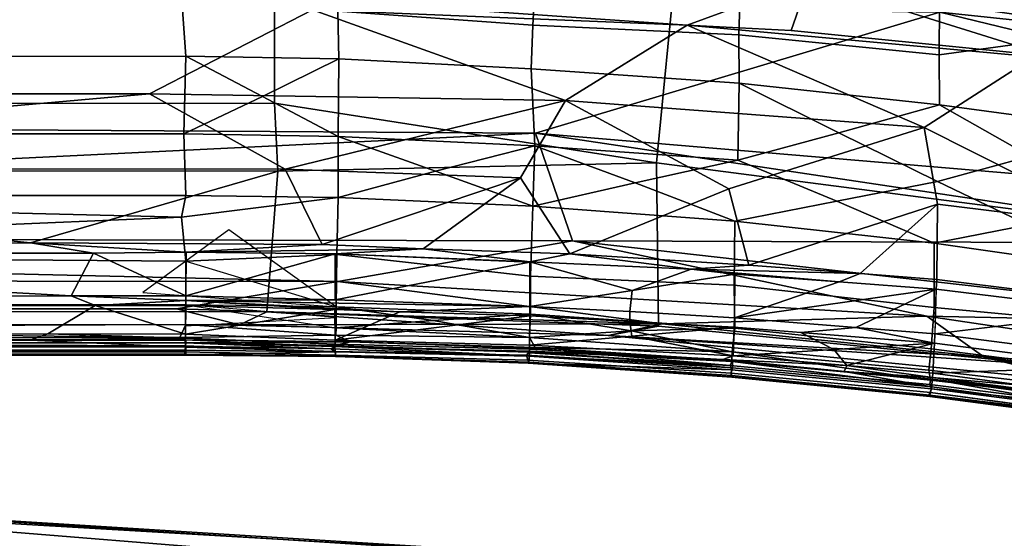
# Model space of a CAD drawing. Header units: millimetres. Extents: x -340 to 340, y -278 to 398.
# Tile 20 of 41: x 45 to 106, y 302 to 334. Entities that reach past the tile are written whole.
import ezdxf

# ---------------------------------------------------------------- set-up
doc = ezdxf.new("R2010")
doc.units = ezdxf.units.MM
doc.layers.add('Layer 01', color=7, linetype='Continuous', true_color=0x000000)

msp = doc.modelspace()

# ---------------------------------------------------------------- linework, layer by layer
at = {"layer": 'Layer 01'}
for points in [[(113.015, 341.307, 713.031), (101.718, 343.192, 713.669), (101.742, 335.348, 698.471), (113.119, 333.73, 698.419)], [(-54.991, 339.832, 696.93), (-54.989, 329.024, 677.161), (60.481, 329.183, 677.573), (60.487, 340.169, 697.496)], [(85.41, 337.981, 695.896), (60.487, 340.169, 697.496), (60.481, 329.183, 677.573), (84.179, 325.477, 673.055)], [(54.73, 335.534, 693.286), (0.005, 338.408, 698.423), (0.005, 332.076, 687.105), (54.981, 332.083, 687.118)], [(64.417, 334.884, 692.436), (76.514, 334.014, 691.978), (76.73, 337.622, 698.478), (64.478, 338.245, 698.46)], [(84.179, 325.477, 673.055), (107.904, 322.401, 671.94), (108.875, 334.932, 695.043), (85.41, 337.981, 695.896)], [(89.395, 336.652, 698.426), (76.73, 337.622, 698.478), (76.514, 334.014, 691.978), (89.302, 333.42, 692.576)], [(-54.99, 328.136, 630.737), (-54.988, 337.027, 630.194), (101.777, 334.809, 630.245), (76.688, 327.307, 630.825)], [(86.087, 334.014, 628.272), (73.229, 334.898, 628.244), (93.62, 336.788, 628.469)], [(86.087, 334.014, 628.272), (93.62, 336.788, 628.469), (92.545, 333.687, 628.285)], [(92.545, 333.687, 628.285), (93.62, 336.788, 628.469), (108.601, 332.097, 628.312)], [(93.62, 336.788, 628.469), (113.823, 334.612, 628.525), (108.601, 332.097, 628.312)], [(149.566, 329.767, 630.914), (101.777, 334.809, 630.245), (119.757, 336.721, 631.429)], [(89.302, 333.42, 692.576), (101.738, 332.179, 692.736), (101.742, 335.348, 698.471), (89.395, 336.652, 698.426)], [(64.466, 331.913, 687.112), (64.417, 334.884, 692.436), (54.73, 335.534, 693.286), (54.981, 332.083, 687.118)], [(62.849, 334.954, 628.237), (52.735, 329.749, 628.578), (0.005, 329.742, 628.578), (0.005, 335.009, 628.235)], [(52.735, 329.749, 628.578), (62.849, 334.954, 628.237), (78.551, 329.335, 628.582)], [(78.551, 329.335, 628.582), (62.849, 334.954, 628.237), (86.087, 334.014, 628.272)], [(73.229, 334.898, 628.244), (86.087, 334.014, 628.272), (62.849, 334.954, 628.237)], [(64.417, 334.884, 692.436), (64.466, 331.913, 687.112), (76.401, 331.297, 687.083), (76.514, 334.014, 691.978)], [(101.742, 335.348, 698.471), (101.738, 332.179, 692.736), (113.119, 333.73, 698.419)], [(162.555, 320.053, 630.585), (76.688, 327.307, 630.825), (101.777, 334.809, 630.245)], [(149.566, 329.767, 630.914), (162.555, 320.053, 630.585), (101.777, 334.809, 630.245)], [(76.514, 334.014, 691.978), (76.401, 331.297, 687.083), (89.31, 330.405, 687.134), (89.302, 333.42, 692.576)], [(86.087, 334.014, 628.272), (100.801, 327.658, 628.594), (78.551, 329.335, 628.582)], [(86.087, 334.014, 628.272), (107.632, 332.042, 628.308), (100.801, 327.658, 628.594)], [(108.601, 332.097, 628.312), (107.632, 332.042, 628.308), (86.087, 334.014, 628.272), (92.545, 333.687, 628.285)], [(101.738, 332.179, 692.736), (101.746, 329.063, 687.1), (113.105, 327.542, 687.214), (113.119, 333.73, 698.419)], [(89.31, 330.405, 687.134), (101.746, 329.063, 687.1), (101.738, 332.179, 692.736), (89.302, 333.42, 692.576)], [(54.852, 327.263, 678.018), (54.981, 332.083, 687.118), (0.005, 332.076, 687.105), (0.005, 327.262, 678.018)], [(54.981, 332.083, 687.118), (54.852, 327.263, 678.018), (59.742, 329.579, 682.55)], [(59.742, 329.579, 682.55), (64.466, 331.913, 687.112), (54.981, 332.083, 687.118)], [(59.742, 329.579, 682.55), (64.427, 327.11, 678.01), (64.466, 331.913, 687.112)], [(76.401, 331.297, 687.083), (64.466, 331.913, 687.112), (64.427, 327.11, 678.01), (76.629, 326.534, 678.014)], [(100.801, 327.658, 628.594), (107.632, 332.042, 628.308), (122.979, 324.801, 628.621), (113.034, 321.51, 629.214)], [(76.629, 326.534, 678.014), (89.237, 325.632, 678.003), (89.31, 330.405, 687.134), (76.401, 331.297, 687.083)], [(95.505, 327.339, 682.537), (89.31, 330.405, 687.134), (89.237, 325.632, 678.003)], [(89.31, 330.405, 687.134), (95.505, 327.339, 682.537), (101.746, 329.063, 687.1)], [(0.005, 325.099, 629.221), (0.005, 329.742, 628.578), (52.735, 329.749, 628.578)], [(52.735, 329.749, 628.578), (61.135, 325.082, 629.221), (0.005, 325.099, 629.221)], [(61.135, 325.082, 629.221), (52.735, 329.749, 628.578), (78.551, 329.335, 628.582)], [(64.427, 327.11, 678.01), (59.742, 329.579, 682.55), (54.852, 327.263, 678.018)], [(61.135, 325.082, 629.221), (78.551, 329.335, 628.582), (75.74, 324.552, 629.217)], [(88.675, 323.85, 629.207), (78.808, 319.825, 630.202), (75.74, 324.552, 629.217), (78.551, 329.335, 628.582)], [(78.551, 329.335, 628.582), (100.801, 327.658, 628.594), (88.675, 323.85, 629.207)], [(60.683, 324.958, 670.344), (60.481, 329.183, 677.573), (-54.989, 329.024, 677.161), (-54.99, 325.045, 670.478)], [(84.179, 325.477, 673.055), (60.481, 329.183, 677.573), (60.683, 324.958, 670.344)], [(101.746, 329.063, 687.1), (95.505, 327.339, 682.537), (101.627, 324.319, 677.994), (107.376, 325.89, 682.531)], [(101.746, 329.063, 687.1), (107.376, 325.89, 682.531), (113.105, 327.542, 687.214)], [(-54.99, 328.136, 630.737), (76.688, 327.307, 630.825), (-54.987, 320.91, 632.175)], [(101.63, 322.911, 629.201), (89.915, 319.129, 630.203), (88.675, 323.85, 629.207), (100.801, 327.658, 628.594)], [(100.801, 327.658, 628.594), (113.034, 321.51, 629.214), (101.63, 322.911, 629.201)], [(76.688, 327.307, 630.825), (78.97, 320.624, 632.179), (-54.987, 320.91, 632.175)], [(54.852, 327.263, 678.018), (0.005, 327.262, 678.018), (0.005, 323.452, 671.719), (54.988, 323.452, 671.72)], [(54.852, 327.263, 678.018), (54.988, 323.452, 671.72), (64.427, 323.332, 671.741), (64.427, 327.11, 678.01)], [(64.427, 327.11, 678.01), (70.472, 324.949, 674.899), (76.629, 326.534, 678.014)], [(70.472, 324.949, 674.899), (64.427, 327.11, 678.01), (64.427, 323.332, 671.741)], [(76.688, 327.307, 630.825), (162.555, 320.053, 630.585), (122.227, 320.483, 631.256)], [(122.227, 320.483, 631.256), (78.97, 320.624, 632.179), (76.688, 327.307, 630.825)], [(101.627, 324.319, 677.994), (95.505, 327.339, 682.537), (89.237, 325.632, 678.003), (95.369, 323.1, 674.814)], [(70.472, 324.949, 674.899), (76.509, 322.79, 671.709), (76.629, 326.534, 678.014)], [(82.86, 324.226, 674.88), (76.629, 326.534, 678.014), (76.509, 322.79, 671.709)], [(89.237, 325.632, 678.003), (76.629, 326.534, 678.014), (82.86, 324.226, 674.88)], [(101.627, 324.319, 677.994), (107.232, 321.63, 674.705), (112.978, 322.754, 677.984), (107.376, 325.89, 682.531)], [(45.347, 320.505, 630.217), (0.005, 325.099, 629.221), (61.135, 325.082, 629.221)], [(0.005, 325.099, 629.221), (45.347, 320.505, 630.217), (0.006, 320.482, 630.221)], [(45.347, 320.505, 630.217), (61.135, 325.082, 629.221), (63.438, 320.41, 630.221)], [(60.683, 324.958, 670.344), (60.012, 316.222, 653.93), (84.314, 315.334, 653.991), (84.179, 325.477, 673.055)], [(61.135, 325.082, 629.221), (75.74, 324.552, 629.217), (63.438, 320.41, 630.221)], [(89.237, 325.632, 678.003), (82.86, 324.226, 674.88), (89.056, 321.857, 671.589), (95.369, 323.1, 674.814)], [(107.904, 322.401, 671.94), (84.179, 325.477, 673.055), (84.314, 315.334, 653.991), (108.95, 312.907, 654.191)], [(60.683, 324.958, 670.344), (-54.99, 325.045, 670.478), (-54.99, 316.355, 654.13), (60.012, 316.222, 653.93)], [(69.714, 320.134, 630.227), (63.438, 320.41, 630.221), (75.74, 324.552, 629.217)], [(76.509, 322.79, 671.709), (70.472, 324.949, 674.899), (64.427, 323.332, 671.741)], [(78.808, 319.825, 630.202), (69.714, 320.134, 630.227), (75.74, 324.552, 629.217)], [(89.056, 321.857, 671.589), (82.86, 324.226, 674.88), (76.509, 322.79, 671.709)], [(89.915, 319.129, 630.203), (78.808, 319.825, 630.202), (88.675, 323.85, 629.207)], [(101.627, 324.319, 677.994), (95.369, 323.1, 674.814), (101.423, 320.482, 671.37), (107.232, 321.63, 674.705)], [(0.005, 323.452, 671.719), (0.005, 319.779, 664.848), (54.711, 322.092, 669.176)], [(0.005, 323.452, 671.719), (54.711, 322.092, 669.176), (54.988, 323.452, 671.72)], [(64.427, 323.332, 671.741), (54.988, 323.452, 671.72), (54.711, 322.092, 669.176)], [(64.342, 319.789, 665.093), (64.427, 323.332, 671.741), (54.711, 322.092, 669.176), (54.986, 319.377, 664.095)], [(64.342, 319.789, 665.093), (76.379, 318.45, 663.441), (76.509, 322.79, 671.709), (64.427, 323.332, 671.741)], [(89.056, 321.857, 671.589), (76.509, 322.79, 671.709), (76.379, 318.45, 663.441), (89.015, 317.888, 664.021)], [(101.423, 320.482, 671.37), (95.369, 323.1, 674.814), (89.056, 321.857, 671.589)], [(89.915, 319.129, 630.203), (101.63, 322.911, 629.201), (96.826, 318.599, 630.206)], [(101.586, 318.24, 630.205), (96.826, 318.599, 630.206), (101.63, 322.911, 629.201)], [(101.586, 318.236, 630.203), (101.63, 322.911, 629.201), (113.034, 321.51, 629.214), (112.959, 316.828, 630.225)], [(0.005, 319.779, 664.848), (54.986, 319.377, 664.095), (54.711, 322.092, 669.176)], [(101.423, 320.482, 671.37), (89.056, 321.857, 671.589), (89.015, 317.888, 664.021), (101.416, 316.507, 663.732)], [(112.854, 318.847, 671.138), (107.232, 321.63, 674.705), (101.423, 320.482, 671.37)], [(-54.987, 320.91, 632.175), (64.416, 318.109, 633.868), (-54.989, 318.242, 633.787)], [(-54.987, 320.91, 632.175), (78.97, 320.624, 632.179), (64.416, 318.109, 633.868)], [(52.306, 317.438, 660.354), (64.318, 316.54, 658.914), (57.65, 321.323, 667.849)], [(45.347, 320.505, 630.217), (49.248, 319.869, 630.466), (0.006, 319.876, 630.463)], [(0.006, 320.482, 630.221), (45.347, 320.505, 630.217), (0.006, 319.876, 630.463)], [(54.995, 319.935, 630.422), (45.347, 320.505, 630.217), (63.438, 320.41, 630.221)], [(45.347, 320.505, 630.217), (54.995, 319.935, 630.422), (49.248, 319.869, 630.466)], [(69.714, 320.134, 630.227), (54.995, 319.935, 630.422), (63.438, 320.41, 630.221)], [(78.97, 320.624, 632.179), (100.967, 315.953, 633.821), (64.416, 318.109, 633.868)], [(78.97, 320.624, 632.179), (122.227, 320.483, 631.256), (124.781, 315.461, 632.192)], [(124.781, 315.461, 632.192), (100.967, 315.953, 633.821), (78.97, 320.624, 632.179)], [(101.416, 316.507, 663.732), (112.688, 315.436, 664.501), (112.854, 318.847, 671.138), (101.423, 320.482, 671.37)], [(0.005, 319.779, 664.848), (0.005, 316.675, 658.963), (54.985, 316.67, 658.956), (54.986, 319.377, 664.095)], [(47.858, 317.22, 632.068), (0.006, 319.876, 630.463), (49.248, 319.869, 630.466)], [(47.858, 317.22, 632.068), (0.006, 317.196, 632.083), (0.006, 319.876, 630.463)], [(54.986, 317.221, 632.067), (47.858, 317.22, 632.068), (49.248, 319.869, 630.466)], [(49.248, 319.869, 630.466), (54.995, 319.935, 630.422), (54.986, 317.221, 632.067)], [(54.986, 317.221, 632.067), (54.995, 319.935, 630.422), (64.256, 319.821, 630.438)], [(54.986, 317.221, 632.067), (64.256, 319.822, 630.437), (64.257, 316.974, 632.033)], [(54.986, 319.377, 664.095), (64.311, 316.549, 658.932), (64.342, 319.789, 665.093)], [(64.256, 319.821, 630.438), (54.995, 319.935, 630.422), (69.714, 320.134, 630.227)], [(64.256, 319.821, 630.438), (69.714, 320.134, 630.227), (76.333, 319.322, 630.436)], [(64.256, 319.821, 630.438), (76.333, 319.32, 630.442), (64.257, 316.974, 632.033)], [(64.311, 316.549, 658.932), (76.36, 316.095, 658.893), (76.379, 318.45, 663.441), (64.342, 319.789, 665.093)], [(78.808, 319.825, 630.202), (76.333, 319.322, 630.436), (69.714, 320.134, 630.227)], [(86.347, 318.876, 630.362), (76.333, 319.322, 630.436), (78.808, 319.825, 630.202)], [(78.808, 319.825, 630.202), (89.915, 319.129, 630.203), (86.347, 318.876, 630.362)], [(76.326, 316.556, 632.074), (64.257, 316.974, 632.033), (76.332, 319.32, 630.442)], [(76.333, 319.322, 630.436), (82.685, 317.563, 631.261), (76.324, 316.552, 632.07)], [(86.347, 318.876, 630.362), (82.685, 317.563, 631.261), (76.333, 319.322, 630.436)], [(89.915, 319.129, 630.203), (96.826, 318.599, 630.206), (86.347, 318.876, 630.362)], [(89.015, 317.888, 664.021), (76.379, 318.45, 663.441), (76.36, 316.095, 658.893), (89.05, 315.22, 658.884)], [(82.527, 316.247, 632.069), (82.685, 317.563, 631.261), (89.045, 318.564, 630.45), (89.018, 315.863, 632.098)], [(86.347, 318.876, 630.362), (89.045, 318.564, 630.45), (82.685, 317.563, 631.261)], [(89.045, 318.564, 630.45), (86.347, 318.876, 630.362), (95.522, 318.081, 630.45)], [(95.522, 318.081, 630.45), (86.347, 318.876, 630.362), (96.826, 318.599, 630.206)], [(89.018, 315.863, 632.098), (89.045, 318.564, 630.45), (95.522, 318.081, 630.45)], [(95.522, 318.081, 630.45), (96.826, 318.599, 630.206), (101.586, 318.236, 630.203), (101.541, 317.631, 630.447)], [(-54.99, 316.406, 636.3), (-54.989, 318.242, 633.787), (64.416, 318.109, 633.868), (54.397, 316.426, 636.258)], [(54.397, 316.426, 636.258), (64.416, 318.109, 633.868), (84.538, 315.489, 636.243)], [(84.538, 315.489, 636.243), (64.416, 318.109, 633.868), (100.967, 315.953, 633.821)], [(101.416, 316.507, 663.732), (89.015, 317.888, 664.021), (89.05, 315.22, 658.884), (101.235, 313.934, 658.719)], [(89.018, 315.863, 632.098), (95.522, 318.081, 630.45), (101.541, 317.631, 630.447)], [(101.586, 318.236, 630.203), (112.959, 316.828, 630.225), (112.892, 316.25, 630.452), (101.541, 317.631, 630.447)], [(49.363, 316.628, 632.606), (0.005, 316.633, 632.599), (0.006, 317.196, 632.083), (47.858, 317.22, 632.068)], [(54.982, 316.936, 632.249), (47.858, 317.22, 632.068), (54.986, 317.221, 632.067)], [(47.858, 317.22, 632.068), (54.982, 316.936, 632.249), (49.363, 316.628, 632.606)], [(54.986, 317.221, 632.067), (64.257, 316.974, 632.033), (54.982, 316.936, 632.249)], [(82.527, 316.247, 632.069), (76.324, 316.552, 632.07), (82.685, 317.563, 631.261)], [(96.564, 315.265, 632.101), (89.018, 315.863, 632.098), (101.541, 317.631, 630.447)], [(101.463, 314.856, 632.106), (96.564, 315.265, 632.101), (101.541, 317.631, 630.447)], [(112.891, 316.25, 630.454), (101.472, 314.869, 632.103), (101.539, 317.631, 630.447)], [(54.979, 315.441, 656.765), (54.985, 316.67, 658.956), (0.005, 316.675, 658.963), (0.005, 315.213, 656.353)], [(0.005, 314.853, 635.031), (0.005, 316.633, 632.599), (49.363, 316.628, 632.606), (46.42, 314.861, 635.021)], [(54.958, 314.855, 635.029), (46.42, 314.861, 635.021), (49.363, 316.628, 632.606)], [(49.363, 316.628, 632.606), (54.982, 316.936, 632.249), (54.975, 316.628, 632.604)], [(49.363, 316.628, 632.606), (54.975, 316.627, 632.607), (54.958, 314.855, 635.029)], [(64.328, 315.874, 657.869), (54.95, 316.663, 658.939), (54.95, 315.37, 656.639)], [(64.235, 316.37, 632.562), (54.958, 314.855, 635.029), (54.975, 316.628, 632.604)], [(54.982, 316.936, 632.249), (64.235, 316.37, 632.562), (54.975, 316.628, 632.604)], [(54.982, 316.936, 632.249), (64.257, 316.974, 632.033), (76.324, 316.552, 632.07)], [(76.324, 316.552, 632.07), (68.265, 316.239, 632.575), (54.982, 316.936, 632.249)], [(68.265, 316.239, 632.575), (64.235, 316.37, 632.562), (54.982, 316.936, 632.249)], [(64.311, 316.549, 658.932), (54.987, 316.657, 658.931), (64.3, 315.233, 656.73)], [(64.3, 315.233, 656.73), (70.329, 315.702, 657.865), (64.311, 316.549, 658.932)], [(70.329, 315.702, 657.865), (76.36, 316.095, 658.893), (64.311, 316.549, 658.932)], [(68.265, 316.239, 632.575), (76.324, 316.552, 632.07), (76.325, 315.975, 632.602)], [(82.536, 315.636, 632.621), (76.325, 315.975, 632.602), (76.324, 316.552, 632.07), (82.527, 316.247, 632.069)], [(101.416, 316.507, 663.732), (101.235, 313.934, 658.719), (112.61, 312.498, 658.792), (112.688, 315.436, 664.501)], [(58.306, 315.423, 647.043), (-54.992, 315.45, 647.883), (-54.99, 316.406, 636.3), (54.397, 316.426, 636.258)], [(60.012, 316.222, 653.93), (-54.99, 316.355, 654.13), (-54.992, 315.45, 647.883), (58.306, 315.423, 647.043)], [(54.397, 316.426, 636.258), (84.538, 315.489, 636.243), (58.306, 315.423, 647.043)], [(64.252, 314.477, 635.017), (54.958, 314.855, 635.029), (64.235, 316.37, 632.562)], [(81.184, 314.768, 647.886), (60.012, 316.222, 653.93), (58.306, 315.423, 647.043)], [(84.314, 315.334, 653.991), (60.012, 316.222, 653.93), (81.184, 314.768, 647.886)], [(64.252, 314.477, 635.017), (64.235, 316.37, 632.562), (68.265, 316.239, 632.575)], [(68.265, 316.239, 632.575), (76.325, 315.975, 632.602), (64.252, 314.477, 635.017)], [(76.325, 315.975, 632.602), (76.305, 314.173, 635.075), (64.252, 314.477, 635.017)], [(70.329, 315.702, 657.865), (76.298, 314.646, 656.433), (76.36, 316.095, 658.893)], [(76.298, 314.646, 656.433), (82.621, 315.044, 657.844), (76.36, 316.095, 658.893)], [(76.325, 315.976, 632.601), (82.536, 315.636, 632.621), (82.651, 314.726, 633.857), (76.306, 314.173, 635.075)], [(76.36, 316.095, 658.893), (82.621, 315.044, 657.844), (89.05, 315.22, 658.884)], [(88.997, 315.276, 632.629), (82.536, 315.636, 632.621), (82.527, 316.247, 632.069), (89.018, 315.863, 632.098)], [(84.538, 315.489, 636.243), (100.967, 315.953, 633.821), (104.51, 313.436, 636.813)], [(129.435, 311.724, 633.947), (100.967, 315.953, 633.821), (124.781, 315.461, 632.192)], [(129.435, 311.724, 633.947), (104.51, 313.436, 636.813), (100.967, 315.953, 633.821)], [(101.463, 314.856, 632.106), (112.892, 316.25, 630.452), (112.807, 313.39, 632.121)], [(54.613, 314.635, 655.179), (54.979, 315.441, 656.765), (0.005, 315.213, 656.353)], [(64.288, 314.785, 655.872), (54.979, 315.441, 656.765), (54.613, 314.635, 655.179)], [(54.979, 315.441, 656.765), (64.288, 314.785, 655.872), (64.3, 315.233, 656.73)], [(84.538, 315.489, 636.243), (81.184, 314.768, 647.886), (58.306, 315.423, 647.043)], [(70.329, 315.702, 657.865), (64.3, 315.233, 656.73), (76.298, 314.646, 656.433)], [(104.51, 313.436, 636.813), (81.184, 314.768, 647.886), (84.538, 315.489, 636.243)], [(108.95, 312.907, 654.191), (84.314, 315.334, 653.991), (81.184, 314.768, 647.886)], [(82.536, 315.636, 632.621), (88.997, 315.276, 632.629), (82.651, 314.726, 633.857)], [(82.651, 314.726, 633.857), (88.997, 315.276, 632.629), (88.946, 313.503, 635.12)], [(88.997, 315.276, 632.629), (93.142, 314.948, 632.637), (95.191, 313.895, 633.876), (88.948, 313.504, 635.116)], [(96.564, 315.265, 632.101), (93.142, 314.948, 632.637), (88.997, 315.276, 632.629), (89.018, 315.863, 632.098)], [(54.613, 314.635, 655.179), (0.005, 315.213, 656.353), (0.005, 314.618, 655.129)], [(0.005, 314.853, 635.031), (46.42, 314.861, 635.021), (45.314, 314.473, 636.006)], [(0.005, 314.853, 635.031), (45.314, 314.473, 636.006), (0.005, 314.478, 635.966)], [(45.314, 314.473, 636.006), (46.42, 314.861, 635.021), (54.951, 314.598, 635.461)], [(54.951, 314.598, 635.461), (46.42, 314.861, 635.021), (54.958, 314.855, 635.029)], [(54.613, 314.635, 655.179), (54.984, 314.491, 654.784), (65.206, 314.372, 654.943), (64.288, 314.785, 655.872)], [(64.242, 314.221, 635.44), (54.951, 314.598, 635.461), (54.958, 314.855, 635.029), (64.252, 314.477, 635.017)], [(64.288, 314.785, 655.872), (76.298, 314.646, 656.433), (64.3, 315.233, 656.73)], [(76.652, 314.013, 655.067), (76.298, 314.646, 656.433), (64.288, 314.785, 655.872), (65.206, 314.372, 654.943)], [(88.885, 313.752, 656.348), (82.621, 315.044, 657.844), (76.298, 314.646, 656.433)], [(82.651, 314.726, 633.857), (88.946, 313.503, 635.12), (76.305, 314.173, 635.075)], [(81.184, 314.768, 647.886), (110.457, 311.904, 648.784), (108.95, 312.907, 654.191)], [(110.457, 311.904, 648.784), (81.184, 314.768, 647.886), (104.51, 313.436, 636.813)], [(82.621, 315.044, 657.844), (88.885, 313.752, 656.348), (89.05, 315.22, 658.884)], [(88.885, 313.752, 656.348), (101.083, 312.603, 656.401), (101.235, 313.934, 658.719), (89.05, 315.22, 658.884)], [(93.142, 314.948, 632.637), (96.564, 315.265, 632.101), (101.435, 314.285, 632.63)], [(101.435, 314.285, 632.63), (95.191, 313.895, 633.876), (93.142, 314.948, 632.637)], [(101.435, 314.285, 632.63), (96.564, 315.265, 632.101), (101.463, 314.856, 632.106)], [(101.463, 314.856, 632.106), (112.807, 313.39, 632.121), (112.743, 312.83, 632.634), (101.435, 314.285, 632.63)], [(0.005, 314.618, 655.129), (0.005, 314.49, 654.779), (54.984, 314.491, 654.784), (54.613, 314.635, 655.179)], [(54.984, 314.491, 654.784), (0.005, 314.49, 654.779), (0.005, 314.298, 654.062), (54.976, 314.302, 654.066)], [(54.97, 314.046, 639.48), (0.005, 314.065, 639.313), (0.005, 314.478, 635.966), (45.314, 314.473, 636.006)], [(0.005, 314.298, 654.062), (54.962, 314.113, 653.196), (54.983, 314.304, 654.066)], [(0.005, 313.859, 651.816), (54.962, 314.113, 653.196), (0.005, 314.298, 654.062)], [(0.005, 313.859, 651.816), (54.989, 313.859, 651.816), (54.962, 314.113, 653.196)], [(54.926, 313.742, 642.671), (0.005, 313.742, 642.667), (0.005, 314.065, 639.313), (54.97, 314.046, 639.48)], [(45.314, 314.473, 636.006), (54.951, 314.598, 635.461), (54.949, 314.475, 635.992)], [(45.314, 314.473, 636.006), (54.949, 314.475, 635.992), (54.97, 314.046, 639.48)], [(54.949, 314.485, 635.904), (54.951, 314.598, 635.461), (64.242, 314.221, 635.44), (64.236, 314.078, 636.047)], [(64.249, 313.772, 639.422), (54.97, 314.046, 639.48), (54.949, 314.485, 635.904), (64.236, 314.078, 636.047)], [(54.962, 314.113, 653.196), (63.99, 313.938, 653.131), (54.983, 314.304, 654.066)], [(54.962, 314.113, 653.196), (54.983, 314.304, 654.066), (54.976, 314.302, 654.066)], [(54.983, 314.304, 654.066), (54.962, 314.113, 653.196), (54.976, 314.302, 654.066)], [(54.989, 313.859, 651.816), (64.274, 313.75, 651.774), (54.962, 314.113, 653.196)], [(54.976, 314.302, 654.066), (54.983, 314.304, 654.066), (54.984, 314.491, 654.784)], [(63.99, 313.938, 653.131), (54.983, 314.304, 654.066), (54.976, 314.302, 654.066)], [(64.197, 314.141, 654.125), (65.206, 314.372, 654.943), (54.979, 314.3, 654.068)], [(64.243, 314.089, 653.923), (64.197, 314.141, 654.125), (54.982, 314.304, 654.067)], [(54.983, 314.304, 654.066), (65.206, 314.372, 654.943), (54.984, 314.491, 654.784)], [(54.983, 314.304, 654.066), (63.99, 313.938, 653.131), (64.243, 314.089, 653.923)], [(64.274, 313.753, 651.774), (63.99, 313.938, 653.131), (55.002, 314.108, 653.191)], [(76.284, 313.482, 652.877), (64.243, 314.089, 653.923), (63.99, 313.938, 653.131)], [(64.197, 314.141, 654.125), (76.303, 313.733, 654.118), (76.31, 313.967, 654.878), (65.206, 314.372, 654.943)], [(76.303, 313.733, 654.118), (64.197, 314.141, 654.125), (64.243, 314.089, 653.923)], [(76.3, 313.8, 636.056), (64.236, 314.078, 636.047), (64.242, 314.221, 635.44), (76.297, 313.909, 635.547)], [(64.236, 314.078, 636.047), (76.3, 313.8, 636.056), (76.13, 313.539, 638.841), (64.249, 313.772, 639.422)], [(64.242, 314.221, 635.44), (64.252, 314.477, 635.017), (76.305, 314.173, 635.075), (76.297, 313.909, 635.547)], [(76.303, 313.733, 654.118), (64.243, 314.089, 653.923), (76.284, 313.482, 652.877)], [(65.206, 314.372, 654.943), (76.31, 313.967, 654.878), (76.652, 314.013, 655.067)], [(76.297, 313.909, 635.547), (76.305, 314.173, 635.075), (88.946, 313.503, 635.12), (88.312, 313.274, 635.611)], [(88.885, 313.752, 656.348), (76.298, 314.646, 656.433), (76.652, 314.013, 655.067)], [(95.191, 313.895, 633.876), (101.433, 314.285, 632.635), (96.003, 312.903, 635.118)], [(101.344, 312.43, 635.134), (96.003, 312.903, 635.118), (101.433, 314.285, 632.635)], [(101.344, 312.43, 635.134), (101.435, 314.285, 632.63), (112.743, 312.83, 632.634)], [(54.989, 313.859, 651.816), (0.005, 313.859, 651.816), (0.005, 313.562, 649.199), (54.985, 313.562, 649.201)], [(54.926, 313.742, 642.671), (54.92, 313.607, 645.971), (0.005, 313.607, 645.944), (0.005, 313.742, 642.667)], [(54.963, 313.55, 648.958), (0.005, 313.551, 648.943), (0.005, 313.607, 645.944), (54.92, 313.607, 645.971)], [(54.963, 313.55, 648.958), (54.985, 313.562, 649.201), (0.005, 313.562, 649.199)], [(0.005, 313.551, 648.943), (54.963, 313.55, 648.958), (0.005, 313.562, 649.199)], [(64.263, 313.551, 642.712), (64.266, 313.482, 645.987), (54.92, 313.607, 645.971), (54.926, 313.742, 642.671)], [(64.266, 313.482, 645.987), (54.963, 313.55, 648.958), (54.92, 313.607, 645.971)], [(54.926, 313.742, 642.671), (54.97, 314.046, 639.48), (64.249, 313.772, 639.422), (64.263, 313.551, 642.712)], [(64.269, 313.469, 648.981), (54.985, 313.562, 649.201), (54.963, 313.55, 648.958)], [(64.265, 313.482, 645.987), (64.269, 313.474, 648.979), (54.982, 313.551, 648.951)], [(54.989, 313.859, 651.816), (54.985, 313.562, 649.201), (64.274, 313.753, 651.774)], [(54.985, 313.562, 649.201), (64.269, 313.469, 648.981), (64.274, 313.753, 651.774)], [(59.63, 314.02, 653.149), (64.274, 313.928, 653.106), (59.63, 314.03, 653.201)], [(76.284, 313.482, 652.877), (63.99, 313.938, 653.131), (64.274, 313.753, 651.774)], [(76.13, 313.539, 638.841), (76.195, 313.234, 642.758), (64.263, 313.551, 642.712), (64.249, 313.772, 639.422)], [(76.195, 313.234, 642.758), (76.273, 313.104, 646.068), (64.266, 313.482, 645.987), (64.263, 313.551, 642.712)], [(76.228, 313.036, 648.94), (64.269, 313.475, 648.973), (64.266, 313.482, 645.987), (76.273, 313.104, 646.068)], [(64.274, 313.753, 651.774), (64.269, 313.469, 648.981), (76.266, 313.047, 649.212), (76.284, 313.482, 652.877)], [(76.266, 313.047, 649.212), (64.269, 313.469, 648.981), (76.228, 313.036, 648.94)], [(88.901, 312.759, 639.285), (76.13, 313.539, 638.841), (76.3, 313.8, 636.056)], [(88.901, 312.759, 639.285), (88.826, 312.436, 642.736), (76.195, 313.234, 642.758), (76.13, 313.539, 638.841)], [(88.832, 312.624, 652.62), (76.284, 313.482, 652.877), (76.266, 313.047, 649.212)], [(76.3, 313.688, 653.93), (76.284, 313.482, 652.877), (88.769, 312.9, 654.043)], [(88.769, 312.9, 654.043), (76.284, 313.482, 652.877), (88.832, 312.624, 652.62)], [(76.297, 313.909, 635.547), (88.312, 313.274, 635.611), (76.3, 313.8, 636.056)], [(76.3, 313.8, 636.056), (88.906, 313.142, 636.044), (88.901, 312.759, 639.285)], [(76.3, 313.8, 636.056), (88.312, 313.274, 635.611), (88.906, 313.142, 636.044)], [(76.303, 313.733, 654.118), (76.3, 313.688, 653.93), (88.638, 312.911, 654.045)], [(88.769, 312.9, 654.043), (76.31, 313.967, 654.878), (76.303, 313.733, 654.118)], [(88.867, 313.142, 654.877), (76.652, 314.013, 655.067), (76.31, 313.967, 654.878), (88.769, 312.9, 654.043)], [(88.885, 313.752, 656.348), (76.652, 314.013, 655.067), (88.872, 313.206, 655.059)], [(76.652, 314.013, 655.067), (88.867, 313.142, 654.877), (88.872, 313.206, 655.059)], [(96.003, 312.903, 635.118), (88.312, 313.274, 635.611), (88.946, 313.503, 635.12)], [(101.2, 312.002, 654.977), (88.885, 313.752, 656.348), (88.872, 313.206, 655.059)], [(88.885, 313.752, 656.348), (101.2, 312.002, 654.977), (101.083, 312.603, 656.401)], [(96.003, 312.903, 635.118), (88.946, 313.503, 635.12), (95.191, 313.895, 633.876)], [(101.083, 312.603, 656.401), (112.564, 311.28, 656.67), (112.61, 312.498, 658.792), (101.235, 313.934, 658.719)], [(88.826, 312.436, 642.736), (88.861, 312.277, 645.87), (76.273, 313.104, 646.068), (76.195, 313.234, 642.758)], [(88.861, 312.277, 645.87), (88.864, 312.183, 648.907), (76.228, 313.036, 648.94), (76.273, 313.104, 646.068)], [(76.266, 313.047, 649.212), (76.228, 313.036, 648.94), (88.864, 312.183, 648.907)], [(76.266, 313.047, 649.212), (88.799, 312.203, 649.248), (88.832, 312.624, 652.62)], [(88.799, 312.202, 649.248), (76.266, 313.047, 649.212), (88.864, 312.183, 648.907)], [(95.829, 312.531, 636.088), (88.906, 313.142, 636.044), (88.312, 313.274, 635.611)], [(96.003, 312.903, 635.118), (95.829, 312.531, 636.088), (88.312, 313.274, 635.611)], [(88.769, 312.9, 654.043), (101.155, 311.732, 654.042), (101.2, 312.002, 654.977), (88.867, 313.142, 654.877)], [(101.248, 311.464, 652.765), (101.155, 311.732, 654.042), (88.769, 312.9, 654.043), (88.832, 312.624, 652.62)], [(88.867, 313.142, 654.877), (101.186, 312.006, 654.976), (88.872, 313.206, 655.059)], [(101.273, 311.574, 639.473), (88.901, 312.759, 639.285), (88.906, 313.142, 636.044)], [(101.273, 311.574, 639.473), (88.906, 313.142, 636.044), (95.829, 312.531, 636.088)], [(96.003, 312.903, 635.118), (101.31, 312.166, 635.601), (95.829, 312.531, 636.088)], [(101.344, 312.43, 635.134), (101.31, 312.166, 635.601), (96.003, 312.903, 635.118)], [(112.744, 312.83, 632.633), (107, 311.67, 635.14), (101.344, 312.43, 635.134)], [(104.51, 313.436, 636.813), (125.287, 310.597, 636.435), (128.415, 309.019, 642.582)], [(125.287, 310.597, 636.435), (104.51, 313.436, 636.813), (129.435, 311.724, 633.947)], [(128.415, 309.019, 642.582), (110.457, 311.904, 648.784), (104.51, 313.436, 636.813)], [(101.248, 311.464, 652.765), (88.832, 312.624, 652.62), (88.799, 312.202, 649.248), (101.059, 311.012, 649.283)], [(101.273, 311.574, 639.473), (101.183, 311.22, 642.771), (88.826, 312.436, 642.736), (88.901, 312.759, 639.285)], [(88.861, 312.277, 645.87), (88.826, 312.436, 642.736), (101.183, 311.22, 642.771), (101.158, 311.056, 646.069)], [(101.154, 310.984, 648.98), (88.864, 312.183, 648.907), (88.861, 312.277, 645.87), (101.158, 311.056, 646.069)], [(101.273, 311.574, 639.473), (95.829, 312.531, 636.088), (101.294, 312.054, 636.057)], [(95.829, 312.531, 636.088), (101.31, 312.166, 635.601), (101.294, 312.054, 636.057)], [(101.083, 312.603, 656.401), (101.2, 312.002, 654.977), (112.494, 310.698, 655.385), (112.564, 311.28, 656.67)], [(107, 311.67, 635.14), (101.31, 312.166, 635.601), (101.344, 312.43, 635.134)], [(101.059, 311.012, 649.283), (88.799, 312.202, 649.248), (88.864, 312.183, 648.907)], [(88.864, 312.183, 648.907), (101.154, 310.984, 648.98), (101.059, 311.012, 649.283)], [(112.494, 310.698, 655.385), (101.2, 312.002, 654.977), (101.155, 311.732, 654.042), (112.505, 310.29, 654.032)], [(101.155, 311.732, 654.042), (101.248, 311.464, 652.765), (112.505, 310.29, 654.032)], [(101.273, 311.574, 639.473), (101.291, 312.055, 636.053), (112.558, 310.042, 639.523)], [(101.294, 312.054, 636.057), (101.31, 312.166, 635.601), (110.27, 311.012, 635.487)], [(101.294, 312.054, 636.057), (112.586, 310.52, 636.066), (112.558, 310.042, 639.523)], [(110.27, 311.012, 635.487), (112.586, 310.52, 636.066), (101.294, 312.054, 636.057)], [(110.27, 311.012, 635.487), (101.31, 312.166, 635.601), (107, 311.67, 635.14)], [(112.558, 310.016, 652.725), (101.248, 311.464, 652.765), (101.059, 311.012, 649.283), (112.445, 309.525, 649.329)], [(101.059, 311.012, 649.283), (101.154, 310.984, 648.98), (112.469, 309.499, 649.01), (112.445, 309.525, 649.329)], [(112.469, 309.499, 649.01), (101.154, 310.984, 648.98), (101.158, 311.056, 646.069), (112.466, 309.55, 646.12)], [(101.183, 311.22, 642.771), (112.489, 309.694, 642.826), (101.158, 311.056, 646.069)], [(101.158, 311.056, 646.069), (112.489, 309.694, 642.826), (112.466, 309.55, 646.12)], [(101.183, 311.22, 642.771), (101.273, 311.574, 639.473), (112.558, 310.042, 639.523), (112.455, 309.711, 642.705)], [(112.489, 309.694, 642.826), (101.183, 311.22, 642.771), (112.455, 309.711, 642.705)], [(112.505, 310.29, 654.032), (101.248, 311.464, 652.765), (112.558, 310.016, 652.725)], [(6.669, 305.602, 408.785), (-6.193, 303.804, 417.754), (94.08, 298.531, 419.924)], [(86.455, 300.629, 392.441), (6.579, 305.291, 390.614), (6.669, 305.602, 408.785)], [(93.169, 300.041, 411.19), (86.455, 300.629, 392.441), (6.669, 305.602, 408.785)], [(93.169, 300.041, 411.19), (6.669, 305.602, 408.785), (94.08, 298.531, 419.924)], [(6.579, 305.291, 390.614), (79.214, 297.578, 388.983), (1.052, 302.096, 387.786)], [(6.579, 305.291, 390.614), (86.455, 300.629, 392.441), (79.214, 297.578, 388.983)], [(-3.694, 299.876, 423.9), (94.08, 298.531, 419.924), (-6.193, 303.804, 417.754)]]:
    msp.add_3dface(points, dxfattribs=at)

doc.saveas('drawing.dxf')
